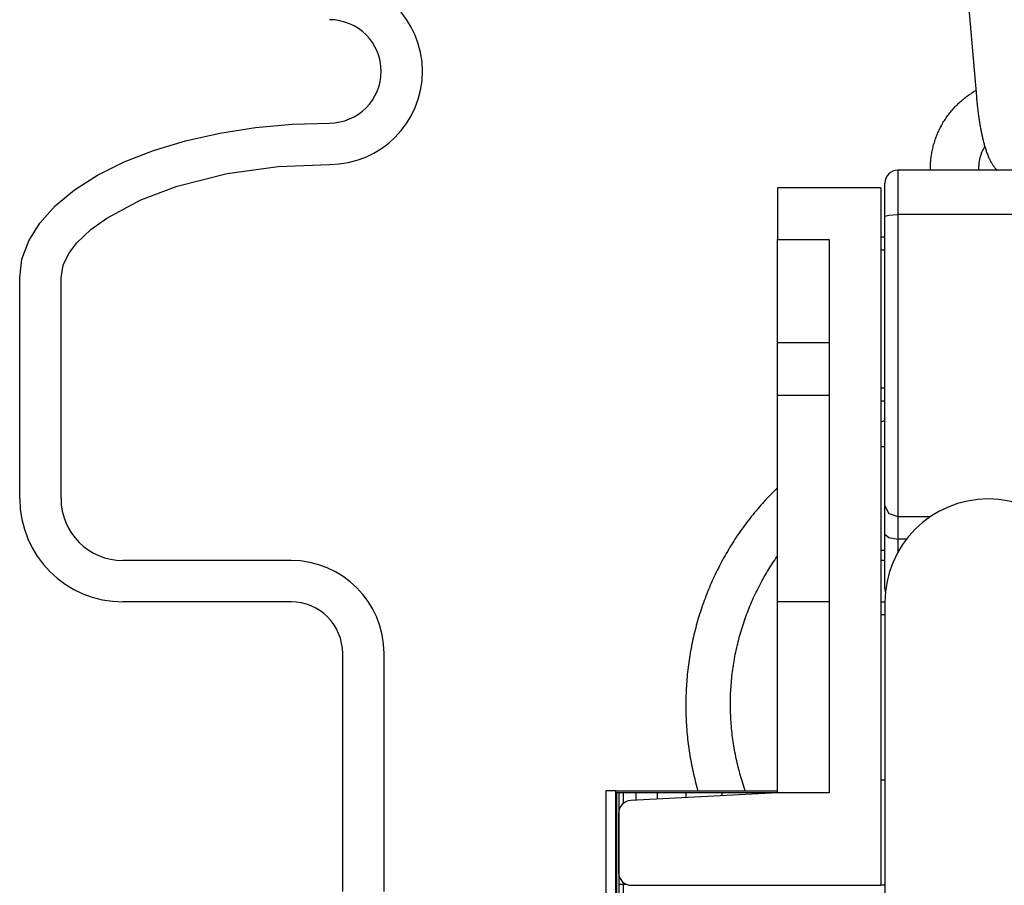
# Model space of a CAD drawing. Extents: x 990 to 4202, y -422 to 622.
# Tile 122 of 200: x 1593.8 to 1596.18, y -104.07 to -101.98. Entities that reach past the tile are written whole.
import ezdxf

# ---------------------------------------------------------------- set-up
doc = ezdxf.new("R2010")
doc.units = 0
doc.header["$MEASUREMENT"] = 0
doc.layers.add('SPILL-BUCKET', color=1, linetype='CONTINUOUS')

msp = doc.modelspace()

# ---------------------------------------------------------------- linework, layer by layer
at = {"layer": 'SPILL-BUCKET', "color": 1}
for p, q in [((1596.0813, -101.80236), (1596.11282, -102.1623)), ((1596.10701, -102.15023), (1596.10969, -102.14865)), ((1596.10969, -102.14865), (1596.11238, -102.14711)), ((1596.0745, -102.17416), (1596.07684, -102.17211)), ((1596.07684, -102.17211), (1596.07921, -102.17009)), ((1596.07921, -102.17009), (1596.0816, -102.1681)), ((1596.0816, -102.1681), (1596.08403, -102.16615)), ((1596.08403, -102.16615), (1596.08648, -102.16423)), ((1596.08648, -102.16423), (1596.08896, -102.16235)), ((1596.08896, -102.16235), (1596.09146, -102.16051)), ((1596.09146, -102.16051), (1596.09399, -102.1587)), ((1596.09399, -102.1587), (1596.09655, -102.15693)), ((1596.09655, -102.15693), (1596.09913, -102.1552)), ((1596.09913, -102.1552), (1596.10173, -102.1535)), ((1596.10173, -102.1535), (1596.10436, -102.15185)), ((1596.10436, -102.15185), (1596.10701, -102.15023)), ((1596.11282, -102.1623), (1596.11295, -102.16378)), ((1596.11295, -102.16378), (1596.11308, -102.16527)), ((1596.11308, -102.16527), (1596.11334, -102.16809)), ((1596.11334, -102.16809), (1596.11361, -102.1709)), ((1596.11361, -102.1709), (1596.11389, -102.17371)), ((1596.05082, -102.19891), (1596.05281, -102.19651)), ((1596.05281, -102.19651), (1596.05483, -102.19413)), ((1596.05483, -102.19413), (1596.05689, -102.19179)), ((1596.05689, -102.19179), (1596.05898, -102.18948)), ((1596.05898, -102.18948), (1596.0611, -102.18719)), ((1596.0611, -102.18719), (1596.06326, -102.18494)), ((1596.06326, -102.18494), (1596.06545, -102.18272)), ((1596.06545, -102.18272), (1596.06766, -102.18053)), ((1596.06766, -102.18053), (1596.06991, -102.17838)), ((1596.06991, -102.17838), (1596.07219, -102.17625)), ((1596.07219, -102.17625), (1596.0745, -102.17416)), ((1596.11389, -102.17371), (1596.11417, -102.17651)), ((1596.11417, -102.17651), (1596.11446, -102.17931)), ((1596.11446, -102.17931), (1596.11476, -102.18209)), ((1596.11476, -102.18209), (1596.11507, -102.18487)), ((1596.11507, -102.18487), (1596.11539, -102.18765)), ((1596.11539, -102.18765), (1596.11571, -102.19041)), ((1596.11571, -102.19041), (1596.11604, -102.19317)), ((1596.11604, -102.19317), (1596.11638, -102.19592)), ((1596.11638, -102.19592), (1596.11673, -102.19866)), ((1596.0345, -102.22176), (1596.03617, -102.21912)), ((1596.03617, -102.21912), (1596.03787, -102.2165)), ((1596.03787, -102.2165), (1596.03961, -102.21391)), ((1596.03961, -102.21391), (1596.04139, -102.21134)), ((1596.04139, -102.21134), (1596.0432, -102.2088)), ((1596.0432, -102.2088), (1596.04505, -102.20629)), ((1596.04505, -102.20629), (1596.04694, -102.2038)), ((1596.04694, -102.2038), (1596.04886, -102.20134)), ((1596.04886, -102.20134), (1596.05082, -102.19891)), ((1596.11673, -102.19866), (1596.11708, -102.20138)), ((1596.11708, -102.20138), (1596.11744, -102.2041)), ((1596.11744, -102.2041), (1596.11781, -102.2068)), ((1596.11781, -102.2068), (1596.11819, -102.2095)), ((1596.11819, -102.2095), (1596.11858, -102.21218)), ((1596.11858, -102.21218), (1596.11897, -102.21484)), ((1596.11897, -102.21484), (1596.11937, -102.2175)), ((1596.11937, -102.2175), (1596.11978, -102.22014)), ((1596.11978, -102.22014), (1596.12019, -102.22277)), ((1596.02124, -102.24655), (1596.02256, -102.24371)), ((1596.02256, -102.24371), (1596.02391, -102.24089)), ((1596.02391, -102.24089), (1596.02531, -102.23809)), ((1596.02531, -102.23809), (1596.02674, -102.23532)), ((1596.02674, -102.23532), (1596.02822, -102.23256)), ((1596.02822, -102.23256), (1596.02973, -102.22983)), ((1596.02973, -102.22983), (1596.03128, -102.22712)), ((1596.03128, -102.22712), (1596.03287, -102.22443)), ((1596.03287, -102.22443), (1596.0345, -102.22176)), ((1596.12019, -102.22277), (1596.12061, -102.22538)), ((1596.12061, -102.22538), (1596.12104, -102.22798)), ((1596.12104, -102.22798), (1596.12148, -102.23056)), ((1596.12148, -102.23056), (1596.12193, -102.23313)), ((1596.12193, -102.23313), (1596.12238, -102.23568)), ((1596.12238, -102.23568), (1596.12284, -102.23822)), ((1596.12284, -102.23822), (1596.12331, -102.24074)), ((1596.12331, -102.24074), (1596.12379, -102.24325)), ((1596.12379, -102.24325), (1596.12427, -102.24573)), ((1596.01221, -102.26986), (1596.01319, -102.26689)), ((1596.01319, -102.26689), (1596.01421, -102.26393)), ((1596.01421, -102.26393), (1596.01528, -102.26099)), ((1596.01528, -102.26099), (1596.01639, -102.25807)), ((1596.01639, -102.25807), (1596.01754, -102.25516)), ((1596.01754, -102.25516), (1596.01873, -102.25227)), ((1596.01873, -102.25227), (1596.01997, -102.2494)), ((1596.01997, -102.2494), (1596.02124, -102.24655)), ((1596.12427, -102.24573), (1596.12476, -102.2482)), ((1596.12476, -102.2482), (1596.12526, -102.25065)), ((1596.12526, -102.25065), (1596.12577, -102.2531)), ((1596.12577, -102.2531), (1596.12629, -102.25551)), ((1596.12629, -102.25551), (1596.12682, -102.25793)), ((1596.12682, -102.25793), (1596.12735, -102.26031)), ((1596.12735, -102.26031), (1596.1279, -102.26269)), ((1596.1279, -102.26269), (1596.12846, -102.26504)), ((1596.12846, -102.26504), (1596.12902, -102.26739)), ((1596.12902, -102.26739), (1596.1296, -102.26971)), ((1596.00589, -102.29405), (1596.00652, -102.29099)), ((1596.00652, -102.29099), (1596.00721, -102.28793)), ((1596.00721, -102.28793), (1596.00793, -102.28489)), ((1596.00793, -102.28489), (1596.0087, -102.28186)), ((1596.0087, -102.28186), (1596.00951, -102.27884)), ((1596.00951, -102.27884), (1596.01037, -102.27583)), ((1596.01037, -102.27583), (1596.01127, -102.27284)), ((1596.01127, -102.27284), (1596.01221, -102.26986)), ((1596.12799, -102.29316), (1596.12887, -102.29128)), ((1596.12887, -102.29128), (1596.1298, -102.28942)), ((1596.1296, -102.26971), (1596.13019, -102.27203)), ((1596.1298, -102.28942), (1596.13076, -102.28758)), ((1596.13019, -102.27203), (1596.13078, -102.27432)), ((1596.13076, -102.28758), (1596.13176, -102.28577)), ((1596.13078, -102.27432), (1596.1314, -102.27662)), ((1596.1314, -102.27662), (1596.13202, -102.27889)), ((1596.13176, -102.28577), (1596.13325, -102.28322)), ((1596.13202, -102.27889), (1596.13266, -102.28117)), ((1596.13266, -102.28117), (1596.13332, -102.28342)), ((1596.13332, -102.28342), (1596.13399, -102.28568)), ((1596.13399, -102.28568), (1596.13468, -102.28792)), ((1596.13468, -102.28792), (1596.1354, -102.29018)), ((1596.1354, -102.29018), (1596.13613, -102.29241)), ((1596.00237, -102.31879), (1596.00265, -102.31568)), ((1596.00265, -102.31568), (1596.00298, -102.31257)), ((1596.00298, -102.31257), (1596.00336, -102.30947)), ((1596.00336, -102.30947), (1596.00377, -102.30637)), ((1596.00377, -102.30637), (1596.00424, -102.30328)), ((1596.00424, -102.30328), (1596.00474, -102.30019)), ((1596.00474, -102.30019), (1596.00529, -102.29712)), ((1596.00529, -102.29712), (1596.00589, -102.29405)), ((1596.12057, -102.31694), (1596.12096, -102.31489)), ((1596.12096, -102.31489), (1596.12139, -102.31285)), ((1596.12139, -102.31285), (1596.12186, -102.31082)), ((1596.12186, -102.31082), (1596.12238, -102.3088)), ((1596.12238, -102.3088), (1596.12294, -102.30679)), ((1596.12294, -102.30679), (1596.12353, -102.3048)), ((1596.12353, -102.3048), (1596.12417, -102.30282)), ((1596.12417, -102.30282), (1596.12486, -102.30085)), ((1596.12486, -102.30085), (1596.12558, -102.2989)), ((1596.12558, -102.2989), (1596.12634, -102.29697)), ((1596.12634, -102.29697), (1596.12715, -102.29505)), ((1596.12715, -102.29505), (1596.12799, -102.29316)), ((1596.13613, -102.29241), (1596.1369, -102.29468)), ((1596.1369, -102.29468), (1596.13768, -102.29692)), ((1596.13768, -102.29692), (1596.13852, -102.29921)), ((1596.13852, -102.29921), (1596.13937, -102.30148)), ((1596.13937, -102.30148), (1596.14028, -102.30381)), ((1596.14028, -102.30381), (1596.14122, -102.30612)), ((1596.14122, -102.30612), (1596.14223, -102.3085)), ((1596.14223, -102.3085), (1596.14328, -102.31085)), ((1596.14328, -102.31085), (1596.14425, -102.31294)), ((1596.14425, -102.31294), (1596.14526, -102.315)), ((1596.14526, -102.315), (1596.1462, -102.31687)), ((1596.0016, -102.33752), (1596.00161, -102.33439)), ((1596.00161, -102.33439), (1596.00167, -102.33127)), ((1596.00167, -102.33127), (1596.00178, -102.32815)), ((1596.00178, -102.32815), (1596.00193, -102.32503)), ((1596.00193, -102.32503), (1596.00213, -102.32191)), ((1596.00213, -102.32191), (1596.00237, -102.31879)), ((1596.11903, -102.33359), (1596.11907, -102.33149)), ((1596.11903, -102.33568), (1596.11903, -102.33359)), ((1596.11907, -102.33778), (1596.11903, -102.33568)), ((1596.11907, -102.33149), (1596.11915, -102.3294)), ((1596.11918, -102.34019), (1596.11907, -102.33778)), ((1596.11915, -102.3294), (1596.11928, -102.32731)), ((1596.11928, -102.32731), (1596.11945, -102.32522)), ((1596.11945, -102.32522), (1596.11967, -102.32314)), ((1596.11967, -102.32314), (1596.11993, -102.32107)), ((1596.11993, -102.32107), (1596.12023, -102.319)), ((1596.12023, -102.319), (1596.12057, -102.31694)), ((1596.1462, -102.31687), (1596.14719, -102.31873)), ((1596.14719, -102.31873), (1596.14811, -102.32041)), ((1596.14811, -102.32041), (1596.14907, -102.32208)), ((1596.14907, -102.32208), (1596.14999, -102.32361)), ((1596.14999, -102.32361), (1596.15093, -102.32513)), ((1596.15093, -102.32513), (1596.15185, -102.32654)), ((1596.15185, -102.32654), (1596.15279, -102.32795)), ((1596.15279, -102.32795), (1596.15371, -102.32927)), ((1596.15371, -102.32927), (1596.15467, -102.33058)), ((1596.15467, -102.33058), (1596.15561, -102.33182)), ((1596.15561, -102.33182), (1596.15658, -102.33307)), ((1596.15658, -102.33307), (1596.15754, -102.33425)), ((1596.15754, -102.33425), (1596.15854, -102.33543)), ((1596.15854, -102.33543), (1596.15953, -102.33655)), ((1596.15953, -102.33655), (1596.16056, -102.33768)), ((1596.16056, -102.33768), (1596.16159, -102.33876)), ((1596.16159, -102.33876), (1596.16266, -102.33983)), ((1596.16266, -102.33983), (1596.16302, -102.34019))]:
    msp.add_line(p, q, dxfattribs=at)
at = {"layer": 'SPILL-BUCKET', "color": 1, "linetype": 'Continuous'}
for p, q in [((1594.28246, -102.25047), (1594.36887, -102.23701)), ((1594.36887, -102.23701), (1594.45789, -102.22885)), ((1594.45789, -102.22885), (1594.54823, -102.22611)), ((1594.19993, -102.26904), (1594.28246, -102.25047)), ((1594.12248, -102.29245), (1594.19993, -102.26904)), ((1594.05123, -102.32036), (1594.12248, -102.29245)), ((1593.98724, -102.35236), (1594.05123, -102.32036)), ((1594.30075, -102.34839), (1594.42361, -102.33136)), ((1594.42361, -102.33136), (1594.54823, -102.32605)), ((1593.93142, -102.38798), (1593.98724, -102.35236)), ((1594.17989, -102.37875), (1594.30075, -102.34839)), ((1594.09187, -102.41149), (1594.17989, -102.37875)), ((1595.63185, -102.38262), (1595.63185, -102.50753)), ((1595.88167, -102.38262), (1595.63185, -102.38262)), ((1595.88167, -102.38262), (1595.88167, -103.81464)), ((1593.8846, -102.42671), (1593.93142, -102.38798)), ((1593.84745, -102.46797), (1593.8846, -102.42671)), ((1594.00916, -102.45582), (1594.09187, -102.41149)), ((1593.97098, -102.48355), (1594.00916, -102.45582)), ((1593.82052, -102.51118), (1593.84745, -102.46797)), ((1593.93699, -102.51623), (1593.97098, -102.48355)), ((1593.80421, -102.55569), (1593.82052, -102.51118)), ((1593.91781, -102.5416), (1593.93699, -102.51623)), ((1595.63185, -103.84606), (1595.63185, -102.50753)), ((1595.63185, -102.50753), (1595.75676, -102.50753)), ((1595.75676, -102.50753), (1595.75676, -103.84606)), ((1593.90398, -102.56995), (1593.91781, -102.5416)), ((1593.79875, -102.60086), (1593.80421, -102.55569)), ((1593.89868, -102.60086), (1593.90398, -102.56995)), ((1593.79875, -103.13417), (1593.79875, -102.60086)), ((1593.89868, -103.13417), (1593.89868, -102.60086)), ((1595.75676, -102.75736), (1595.63185, -102.75736)), ((1595.75676, -102.8847), (1595.63185, -102.8847)), ((1594.45515, -103.28407), (1594.04858, -103.28407)), ((1594.45515, -103.384), (1594.04858, -103.384)), ((1595.63185, -103.38351), (1595.75676, -103.38351)), ((1595.88167, -103.38393), (1595.89168, -103.38393)), ((1595.89167, -103.41516), (1595.88167, -103.41516)), ((1594.58006, -104.08427), (1594.58006, -103.50891)), ((1594.68, -104.08427), (1594.68, -103.50891)), ((1595.88167, -103.81464), (1595.88167, -104.06947)), ((1595.88167, -103.81464), (1595.88418, -103.81464)), ((1595.88418, -103.81464), (1595.89167, -103.81464)), ((1595.63185, -103.84606), (1595.2767, -103.86467)), ((1595.75676, -103.84606), (1595.63185, -103.84606)), ((1595.24711, -103.89586), (1595.24711, -104.03824)), ((1595.27834, -104.06947), (1595.88167, -104.06947)), ((1595.88418, -104.06947), (1595.88167, -104.06947)), ((1595.89167, -104.06947), (1595.88418, -104.06947))]:
    msp.add_line(p, q, dxfattribs=at)
at = {"layer": 'SPILL-BUCKET', "linetype": 'Continuous'}
for p, q in [((1596.00162, -102.34019), (1596.0016, -102.33752)), ((1595.9229, -102.34019), (1595.9229, -102.34807)), ((1596.3601, -102.34019), (1595.9229, -102.34019)), ((1595.9229, -102.34807), (1595.9229, -102.3707)), ((1595.89167, -102.37733), (1595.89167, -102.37142)), ((1595.89167, -102.3943), (1595.89167, -102.37733)), ((1595.9229, -102.3707), (1595.9229, -102.40524)), ((1595.89167, -102.4202), (1595.89167, -102.3943)), ((1595.9229, -102.40524), (1595.9229, -102.44732)), ((1595.89167, -102.45177), (1595.89167, -102.4202)), ((1595.89167, -102.58612), (1595.89167, -102.43985)), ((1595.89167, -102.43985), (1595.89167, -102.44032)), ((1595.89167, -102.45177), (1595.90081, -102.44862)), ((1595.89167, -102.55248), (1595.89167, -102.45177)), ((1595.90081, -102.44862), (1595.9229, -102.44732)), ((1596.3601, -102.44732), (1595.9229, -102.44732)), ((1595.9229, -102.44732), (1595.9229, -102.5407)), ((1595.89166, -102.50248), (1595.88167, -102.50248)), ((1595.89167, -102.5337), (1595.88167, -102.5337)), ((1595.89167, -102.65322), (1595.89167, -102.55248)), ((1595.9229, -102.5407), (1595.9229, -102.63428)), ((1595.89167, -102.58852), (1595.89167, -102.58612)), ((1595.89167, -102.59242), (1595.89167, -102.58852)), ((1595.89167, -102.59981), (1595.89167, -102.59242)), ((1595.89167, -102.60922), (1595.89167, -102.59981)), ((1595.9229, -102.63428), (1595.9229, -102.72661)), ((1595.89167, -102.75201), (1595.89167, -102.65322)), ((1595.9229, -102.72661), (1595.9229, -102.81625)), ((1595.89167, -102.84688), (1595.89167, -102.75201)), ((1595.89167, -102.79936), (1595.89167, -102.79208)), ((1595.89167, -102.80535), (1595.89167, -102.79936)), ((1595.89167, -102.81154), (1595.89167, -102.80535)), ((1595.89167, -102.81503), (1595.89167, -102.81154)), ((1595.89167, -102.91766), (1595.89167, -102.81503)), ((1595.9229, -102.81625), (1595.9229, -102.90178)), ((1595.89167, -102.93596), (1595.89167, -102.84688)), ((1595.88167, -102.86668), (1595.89167, -102.86668)), ((1595.88167, -102.89791), (1595.89167, -102.89791)), ((1595.9229, -102.90178), (1595.9229, -102.98189)), ((1595.89167, -102.92711), (1595.89167, -102.91766)), ((1595.89167, -102.94299), (1595.89167, -102.92711)), ((1595.89152, -102.94547), (1595.88162, -102.94914)), ((1595.89165, -102.94542), (1595.89152, -102.94547)), ((1595.89167, -103.0175), (1595.89167, -102.93596)), ((1595.89167, -102.96376), (1595.89167, -102.94299)), ((1595.89167, -102.98948), (1595.89167, -102.96376)), ((1595.9229, -102.98189), (1595.9229, -103.05531)), ((1595.89167, -103.04232), (1595.89167, -102.98948)), ((1595.89167, -103.00919), (1595.88168, -103.00919)), ((1595.89167, -103.08987), (1595.89167, -103.0175)), ((1595.89167, -103.10099), (1595.89167, -103.04232)), ((1595.9229, -103.05531), (1595.9229, -103.1209)), ((1595.89167, -103.15165), (1595.89167, -103.08987)), ((1595.61463, -103.12519), (1595.61066, -103.12934)), ((1595.61863, -103.12108), (1595.61463, -103.12519)), ((1595.62266, -103.11699), (1595.61863, -103.12108)), ((1595.62672, -103.11294), (1595.62266, -103.11699)), ((1595.63082, -103.10892), (1595.62672, -103.11294)), ((1595.63182, -103.10795), (1595.63082, -103.10892)), ((1595.9229, -103.1209), (1595.9229, -103.17764)), ((1595.59511, -103.14623), (1595.59131, -103.15053)), ((1595.59895, -103.14196), (1595.59511, -103.14623)), ((1595.60282, -103.13772), (1595.59895, -103.14196)), ((1595.60672, -103.13351), (1595.60282, -103.13772)), ((1595.61066, -103.12934), (1595.60672, -103.13351)), ((1595.57282, -103.17246), (1595.56922, -103.17693)), ((1595.57645, -103.16801), (1595.57282, -103.17246)), ((1595.58011, -103.1636), (1595.57645, -103.16801)), ((1595.58381, -103.15921), (1595.58011, -103.1636)), ((1595.58754, -103.15485), (1595.58381, -103.15921)), ((1595.59131, -103.15053), (1595.58754, -103.15485)), ((1595.89167, -103.15165), (1595.90081, -103.17003)), ((1595.89167, -103.18175), (1595.89167, -103.15165)), ((1595.90081, -103.17003), (1595.9229, -103.17764)), ((1595.5552, -103.19509), (1595.55178, -103.1997)), ((1595.55865, -103.19051), (1595.5552, -103.19509)), ((1595.56214, -103.18596), (1595.55865, -103.19051)), ((1595.56566, -103.18143), (1595.56214, -103.18596)), ((1595.56922, -103.17693), (1595.56566, -103.18143)), ((1595.89167, -103.22013), (1595.89167, -103.18175)), ((1595.9229, -103.17764), (1596.00206, -103.17764)), ((1595.9229, -103.17764), (1595.9229, -103.20171)), ((1595.53848, -103.2184), (1595.53525, -103.22314)), ((1595.54175, -103.21369), (1595.53848, -103.2184)), ((1595.54506, -103.209), (1595.54175, -103.21369)), ((1595.5484, -103.20434), (1595.54506, -103.209)), ((1595.55178, -103.1997), (1595.5484, -103.20434)), ((1595.89167, -103.26425), (1595.89167, -103.22013)), ((1595.89167, -103.22013), (1595.90081, -103.22882)), ((1595.9229, -103.20171), (1595.9229, -103.23242)), ((1595.52269, -103.24235), (1595.51965, -103.24721)), ((1595.52577, -103.23751), (1595.52269, -103.24235)), ((1595.52889, -103.2327), (1595.52577, -103.23751)), ((1595.53205, -103.22791), (1595.52889, -103.2327)), ((1595.53525, -103.22314), (1595.53205, -103.22791)), ((1595.90081, -103.22882), (1595.9229, -103.23242)), ((1595.9229, -103.23242), (1595.9229, -103.24849)), ((1595.94363, -103.23242), (1595.9229, -103.23242)), ((1595.50786, -103.2669), (1595.50501, -103.27188)), ((1595.51075, -103.26194), (1595.50786, -103.2669)), ((1595.51367, -103.25701), (1595.51075, -103.26194)), ((1595.51664, -103.2521), (1595.51367, -103.25701)), ((1595.51965, -103.24721), (1595.51664, -103.2521)), ((1595.88168, -103.25902), (1595.89167, -103.25902)), ((1595.89167, -103.28621), (1595.89167, -103.25852)), ((1595.89167, -103.30133), (1595.89167, -103.26425)), ((1595.9229, -103.24849), (1595.9229, -103.26399)), ((1595.494, -103.29201), (1595.49135, -103.2971)), ((1595.49669, -103.28694), (1595.494, -103.29201)), ((1595.49942, -103.2819), (1595.49669, -103.28694)), ((1595.5022, -103.27688), (1595.49942, -103.2819)), ((1595.50501, -103.27188), (1595.5022, -103.27688)), ((1595.61626, -103.29634), (1595.61913, -103.2919)), ((1595.61913, -103.2919), (1595.62205, -103.28748)), ((1595.62205, -103.28748), (1595.625, -103.28308)), ((1595.625, -103.28308), (1595.62799, -103.27871)), ((1595.62799, -103.27871), (1595.63102, -103.27436)), ((1595.63102, -103.27436), (1595.63182, -103.27323)), ((1595.88633, -103.28407), (1595.88133, -103.28407)), ((1595.89133, -103.28407), (1595.88633, -103.28407)), ((1595.89167, -103.28946), (1595.89167, -103.28621)), ((1595.48363, -103.31248), (1595.48114, -103.31764)), ((1595.48616, -103.30733), (1595.48363, -103.31248)), ((1595.48874, -103.3022), (1595.48616, -103.30733)), ((1595.49135, -103.2971), (1595.48874, -103.3022)), ((1595.60244, -103.31893), (1595.60513, -103.31437)), ((1595.60513, -103.31437), (1595.60786, -103.30982)), ((1595.60786, -103.30982), (1595.61062, -103.30531)), ((1595.61062, -103.30531), (1595.61342, -103.30081)), ((1595.61342, -103.30081), (1595.61626, -103.29634)), ((1595.89167, -103.32935), (1595.89167, -103.30133)), ((1595.47158, -103.3385), (1595.4693, -103.34376)), ((1595.47391, -103.33326), (1595.47158, -103.3385)), ((1595.47628, -103.32803), (1595.47391, -103.33326)), ((1595.47869, -103.32283), (1595.47628, -103.32803)), ((1595.48114, -103.31764), (1595.47869, -103.32283)), ((1595.58961, -103.34208), (1595.5921, -103.33741)), ((1595.5921, -103.33741), (1595.59462, -103.33276)), ((1595.59462, -103.33276), (1595.59719, -103.32813)), ((1595.59719, -103.32813), (1595.5998, -103.32352)), ((1595.5998, -103.32352), (1595.60244, -103.31893)), ((1595.89167, -103.34679), (1595.89167, -103.32935)), ((1595.46269, -103.35965), (1595.46057, -103.36498)), ((1595.46485, -103.35434), (1595.46269, -103.35965)), ((1595.46705, -103.34904), (1595.46485, -103.35434)), ((1595.4693, -103.34376), (1595.46705, -103.34904)), ((1595.57777, -103.36576), (1595.58005, -103.36098)), ((1595.58005, -103.36098), (1595.58238, -103.35623)), ((1595.58238, -103.35623), (1595.58475, -103.35149)), ((1595.58475, -103.35149), (1595.58716, -103.34678)), ((1595.58716, -103.34678), (1595.58961, -103.34208)), ((1595.89167, -103.35271), (1595.89167, -103.34679)), ((1595.45251, -103.38646), (1595.4506, -103.39186)), ((1595.45446, -103.38106), (1595.45251, -103.38646)), ((1595.45646, -103.37569), (1595.45446, -103.38106)), ((1595.45849, -103.37032), (1595.45646, -103.37569)), ((1595.46057, -103.36498), (1595.45849, -103.37032)), ((1595.56695, -103.38991), (1595.56903, -103.38505)), ((1595.56903, -103.38505), (1595.57115, -103.3802)), ((1595.57115, -103.3802), (1595.57332, -103.37536)), ((1595.57332, -103.37536), (1595.57552, -103.37055)), ((1595.57552, -103.37055), (1595.57777, -103.36576)), ((1595.44514, -103.40818), (1595.4434, -103.41364)), ((1595.44692, -103.40273), (1595.44514, -103.40818)), ((1595.44874, -103.39729), (1595.44692, -103.40273)), ((1595.4506, -103.39186), (1595.44874, -103.39729)), ((1595.55716, -103.41451), (1595.55904, -103.40956)), ((1595.55904, -103.40956), (1595.56095, -103.40462)), ((1595.56095, -103.40462), (1595.56291, -103.3997)), ((1595.56291, -103.3997), (1595.56491, -103.3948)), ((1595.56491, -103.3948), (1595.56695, -103.38991)), ((1595.43845, -103.43012), (1595.43688, -103.43563)), ((1595.44005, -103.42461), (1595.43845, -103.43012)), ((1595.4417, -103.41912), (1595.44005, -103.42461)), ((1595.4434, -103.41364), (1595.4417, -103.41912)), ((1595.54844, -103.4395), (1595.5501, -103.43447)), ((1595.5501, -103.43447), (1595.5518, -103.42946)), ((1595.5518, -103.42946), (1595.55355, -103.42446)), ((1595.55355, -103.42446), (1595.55533, -103.41948)), ((1595.55533, -103.41948), (1595.55716, -103.41451)), ((1595.43106, -103.45782), (1595.42971, -103.4634)), ((1595.43245, -103.45226), (1595.43106, -103.45782)), ((1595.43388, -103.44671), (1595.43245, -103.45226)), ((1595.43536, -103.44117), (1595.43388, -103.44671)), ((1595.43688, -103.43563), (1595.43536, -103.44117)), ((1595.54223, -103.45974), (1595.54372, -103.45466)), ((1595.54372, -103.45466), (1595.54525, -103.44959)), ((1595.54525, -103.44959), (1595.54682, -103.44454)), ((1595.54682, -103.44454), (1595.54844, -103.4395)), ((1595.42594, -103.48018), (1595.42477, -103.48579)), ((1595.42715, -103.47458), (1595.42594, -103.48018)), ((1595.42841, -103.46898), (1595.42715, -103.47458)), ((1595.42971, -103.4634), (1595.42841, -103.46898)), ((1595.53544, -103.48532), (1595.53671, -103.48018)), ((1595.53671, -103.48018), (1595.53802, -103.47505)), ((1595.53802, -103.47505), (1595.53938, -103.46994)), ((1595.53938, -103.46994), (1595.54078, -103.46483)), ((1595.54078, -103.46483), (1595.54223, -103.45974)), ((1595.42152, -103.50269), (1595.42053, -103.50834)), ((1595.42256, -103.49705), (1595.42152, -103.50269)), ((1595.42364, -103.49142), (1595.42256, -103.49705)), ((1595.42477, -103.48579), (1595.42364, -103.49142)), ((1595.52975, -103.51116), (1595.5308, -103.50598)), ((1595.5308, -103.50598), (1595.53189, -103.5008)), ((1595.53189, -103.5008), (1595.53303, -103.49563)), ((1595.53303, -103.49563), (1595.53422, -103.49047)), ((1595.53422, -103.49047), (1595.53544, -103.48532)), ((1595.41781, -103.52532), (1595.417, -103.531)), ((1595.41867, -103.51965), (1595.41781, -103.52532)), ((1595.41958, -103.51399), (1595.41867, -103.51965)), ((1595.42053, -103.50834), (1595.41958, -103.51399)), ((1595.52599, -103.532), (1595.52687, -103.52678)), ((1595.52687, -103.52678), (1595.52778, -103.52157)), ((1595.52778, -103.52157), (1595.52874, -103.51636)), ((1595.52874, -103.51636), (1595.52975, -103.51116)), ((1595.41419, -103.55376), (1595.41359, -103.55947)), ((1595.41482, -103.54807), (1595.41419, -103.55376)), ((1595.4155, -103.54237), (1595.41482, -103.54807)), ((1595.41623, -103.53668), (1595.4155, -103.54237)), ((1595.417, -103.531), (1595.41623, -103.53668)), ((1595.5223, -103.5582), (1595.52295, -103.55295)), ((1595.52295, -103.55295), (1595.52364, -103.5477)), ((1595.52364, -103.5477), (1595.52438, -103.54246)), ((1595.52438, -103.54246), (1595.52516, -103.53723)), ((1595.52516, -103.53723), (1595.52599, -103.532)), ((1595.41209, -103.5766), (1595.41168, -103.58232)), ((1595.41255, -103.57089), (1595.41209, -103.5766)), ((1595.41305, -103.56517), (1595.41255, -103.57089)), ((1595.41359, -103.55947), (1595.41305, -103.56517)), ((1595.52015, -103.57926), (1595.52062, -103.57399)), ((1595.52062, -103.57399), (1595.52113, -103.56872)), ((1595.52113, -103.56872), (1595.52169, -103.56346)), ((1595.52169, -103.56346), (1595.5223, -103.5582)), ((1595.41071, -103.5995), (1595.41048, -103.60523)), ((1595.41099, -103.59377), (1595.41071, -103.5995)), ((1595.41131, -103.58804), (1595.41099, -103.59377)), ((1595.41168, -103.58232), (1595.41131, -103.58804)), ((1595.51847, -103.60567), (1595.51872, -103.60038)), ((1595.51872, -103.60038), (1595.51901, -103.5951)), ((1595.51901, -103.5951), (1595.51934, -103.58982)), ((1595.51934, -103.58982), (1595.51972, -103.58454)), ((1595.51972, -103.58454), (1595.52015, -103.57926)), ((1595.41006, -103.62242), (1595.41, -103.62816)), ((1595.41015, -103.61669), (1595.41006, -103.62242)), ((1595.41029, -103.61096), (1595.41015, -103.61669)), ((1595.41048, -103.60523), (1595.41029, -103.61096)), ((1595.51794, -103.62684), (1595.51801, -103.62154)), ((1595.51801, -103.62154), (1595.51812, -103.61625)), ((1595.51812, -103.61625), (1595.51827, -103.61096)), ((1595.51827, -103.61096), (1595.51847, -103.60567)), ((1595.41, -103.62816), (1595.41, -103.63389)), ((1595.41, -103.63389), (1595.41, -103.63579)), ((1595.41, -103.63579), (1595.41002, -103.64153)), ((1595.41002, -103.64153), (1595.41008, -103.64726)), ((1595.41008, -103.64726), (1595.41019, -103.65299)), ((1595.51792, -103.63213), (1595.51794, -103.62684)), ((1595.51795, -103.63742), (1595.51792, -103.63213)), ((1595.51802, -103.64271), (1595.51795, -103.63742)), ((1595.51813, -103.64801), (1595.51802, -103.64271)), ((1595.51829, -103.6533), (1595.51813, -103.64801)), ((1595.41019, -103.65299), (1595.41035, -103.65873)), ((1595.41035, -103.65873), (1595.41055, -103.66446)), ((1595.41055, -103.66446), (1595.4108, -103.67019)), ((1595.4108, -103.67019), (1595.41109, -103.67591)), ((1595.5185, -103.65858), (1595.51829, -103.6533)), ((1595.51875, -103.66387), (1595.5185, -103.65858)), ((1595.51905, -103.66915), (1595.51875, -103.66387)), ((1595.51939, -103.67444), (1595.51905, -103.66915)), ((1595.41109, -103.67591), (1595.41142, -103.68164)), ((1595.41142, -103.68164), (1595.41181, -103.68736)), ((1595.41181, -103.68736), (1595.41223, -103.69308)), ((1595.41223, -103.69308), (1595.4127, -103.69879)), ((1595.51977, -103.67971), (1595.51939, -103.67444)), ((1595.5202, -103.68499), (1595.51977, -103.67971)), ((1595.52068, -103.69026), (1595.5202, -103.68499)), ((1595.5212, -103.69553), (1595.52068, -103.69026)), ((1595.52176, -103.70079), (1595.5212, -103.69553)), ((1595.4127, -103.69879), (1595.41322, -103.7045)), ((1595.41322, -103.7045), (1595.41378, -103.71021)), ((1595.41378, -103.71021), (1595.41439, -103.71591)), ((1595.41439, -103.71591), (1595.41504, -103.72161)), ((1595.52237, -103.70605), (1595.52176, -103.70079)), ((1595.52303, -103.7113), (1595.52237, -103.70605)), ((1595.52373, -103.71655), (1595.52303, -103.7113)), ((1595.52447, -103.72179), (1595.52373, -103.71655)), ((1595.41504, -103.72161), (1595.41573, -103.7273)), ((1595.41573, -103.7273), (1595.41647, -103.73299)), ((1595.41647, -103.73299), (1595.41726, -103.73867)), ((1595.41726, -103.73867), (1595.41809, -103.74434)), ((1595.41809, -103.74434), (1595.41896, -103.75001)), ((1595.52526, -103.72702), (1595.52447, -103.72179)), ((1595.52609, -103.73225), (1595.52526, -103.72702)), ((1595.52697, -103.73747), (1595.52609, -103.73225)), ((1595.5279, -103.74268), (1595.52697, -103.73747)), ((1595.52886, -103.74789), (1595.5279, -103.74268)), ((1595.41896, -103.75001), (1595.41988, -103.75567)), ((1595.41988, -103.75567), (1595.42085, -103.76132)), ((1595.42085, -103.76132), (1595.42185, -103.76697)), ((1595.42185, -103.76697), (1595.4229, -103.7726)), ((1595.52987, -103.75308), (1595.52886, -103.74789)), ((1595.53093, -103.75827), (1595.52987, -103.75308)), ((1595.53203, -103.76344), (1595.53093, -103.75827)), ((1595.53317, -103.76861), (1595.53203, -103.76344)), ((1595.4229, -103.7726), (1595.424, -103.77823)), ((1595.424, -103.77823), (1595.42514, -103.78385)), ((1595.42514, -103.78385), (1595.42633, -103.78946)), ((1595.42633, -103.78946), (1595.42755, -103.79506)), ((1595.53436, -103.77377), (1595.53317, -103.76861)), ((1595.53559, -103.77892), (1595.53436, -103.77377)), ((1595.53687, -103.78406), (1595.53559, -103.77892)), ((1595.53819, -103.78918), (1595.53687, -103.78406)), ((1595.53955, -103.7943), (1595.53819, -103.78918)), ((1595.42755, -103.79506), (1595.42883, -103.80066)), ((1595.42883, -103.80066), (1595.43014, -103.80624)), ((1595.43014, -103.80624), (1595.43151, -103.81181)), ((1595.43151, -103.81181), (1595.43291, -103.81737)), ((1595.54095, -103.7994), (1595.53955, -103.7943)), ((1595.5424, -103.80449), (1595.54095, -103.7994)), ((1595.5439, -103.80957), (1595.5424, -103.80449)), ((1595.54543, -103.81464), (1595.5439, -103.80957)), ((1595.5537, -103.84106), (1595.54543, -103.81464)), ((1595.43291, -103.81737), (1595.4391, -103.84106))]:
    msp.add_line(p, q, dxfattribs=at)
at = {"layer": 'SPILL-BUCKET', "color": 7, "linetype": 'Continuous'}
for p, q in [((1595.89167, -103.38494), (1595.89167, -104.43197)), ((1595.23961, -103.84106), (1595.21663, -103.84106)), ((1595.21663, -103.84106), (1595.21663, -106.11451)), ((1595.23961, -103.84106), (1595.23961, -106.11451)), ((1595.23961, -103.84106), (1595.63186, -103.84106)), ((1595.23961, -103.84523), (1595.63189, -103.84523)), ((1595.24211, -103.84523), (1595.24211, -106.11451)), ((1595.24761, -103.84523), (1595.24761, -106.11451)), ((1595.25808, -103.84523), (1595.25808, -103.8721)), ((1595.28927, -103.84523), (1595.28927, -103.86402)), ((1595.34042, -103.84523), (1595.34042, -103.86136)), ((1595.41036, -103.84523), (1595.41036, -103.85767)), ((1595.49743, -103.84523), (1595.49743, -103.85313)), ((1595.5996, -103.84523), (1595.5996, -103.84778)), ((1595.23961, -103.9603), (1595.24024, -103.9603)), ((1595.24024, -103.9603), (1595.24211, -103.9603)), ((1595.24761, -104.06662), (1595.25204, -104.06662)), ((1595.25204, -104.06662), (1595.26531, -104.06662)), ((1595.25808, -104.06201), (1595.25808, -105.95875))]:
    msp.add_line(p, q, dxfattribs=at)
at = {"layer": 'SPILL-BUCKET', "color": 1, "linetype": 'Continuous'}
for centre, radius, start, end in [((1594.54823, -102.1012), 0.22485, 270, 90), ((1594.54823, -102.1012), 0.12491, 270, 90), ((1594.04858, -103.13417), 0.24983, 180, 270), ((1594.04858, -103.13417), 0.1499, 180, 270), ((1594.45515, -103.50891), 0.22485, 0, 90), ((1594.45515, -103.50891), 0.12491, 0, 90), ((1595.27834, -103.89586), 0.03123, 93, 180), ((1595.27834, -104.03824), 0.03123, 180, 270)]:
    msp.add_arc(centre, radius, start, end, dxfattribs=at)
at = {"layer": 'SPILL-BUCKET', "linetype": 'Continuous'}
for centre, start, end in [((1595.9229, -102.37142), 90, 180), ((1595.9229, -103.35271), 180, 195.54328)]:
    msp.add_arc(centre, 0.03123, start, end, dxfattribs=at)
at = {"layer": 'SPILL-BUCKET', "color": 7, "linetype": 'Continuous'}
msp.add_arc((1596.1415, -103.38494), 0.24983, 0, 180, dxfattribs=at)

doc.saveas('drawing.dxf')
